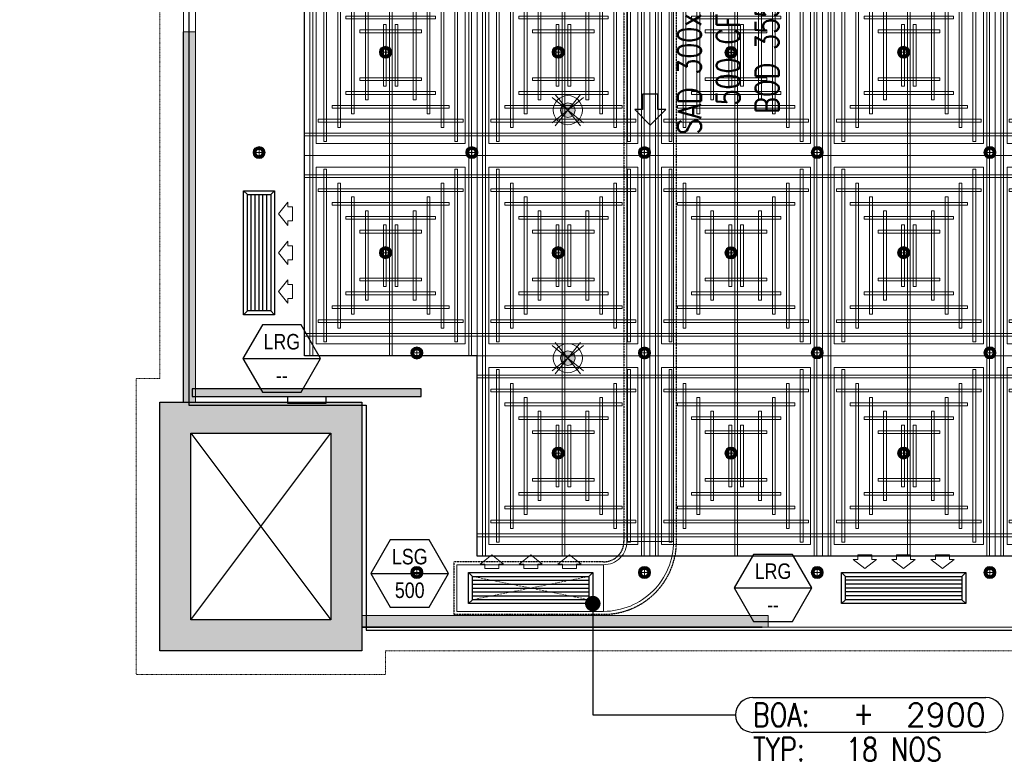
# Model space of a CAD drawing. Header units: millimetres. Extents: x -1097 to 62791, y -9731 to 18031.
# Tile 1 of 59: x -1097 to 5244, y -9731 to -4953. Entities that reach past the tile are written whole.
import ezdxf
from ezdxf.enums import TextEntityAlignment as Align

# ---------------------------------------------------------------- set-up
doc = ezdxf.new("R2010")
doc.units = ezdxf.units.MM
doc.linetypes.add('( Dashed )', pattern=[0.75, 0.5, -0.25])
doc.linetypes.add('DASHED', pattern=[19.05, 12.7, -6.35])
for name, color, linetype, lineweight in [('00 Structural', 2, 'Continuous', 25), ('02 Furniture', 14, 'Continuous', 25), ('02_Elevation 00', 8, 'Continuous', 9), ('08_Hatch', 140, 'Continuous', 9), ('Ceiling', 14, 'Continuous', 9), ('E Celing Lighting', 5, 'DASHED', 5), ('Furniture', 14, 'Continuous', 9), ('Grey', 8, 'Continuous', 9), ('Lighting (Ceiling)', 160, 'Continuous', 15)]:
    doc.layers.add(name, color=color, linetype=linetype, lineweight=lineweight)
for name, color, linetype, lineweight, true_color in [('03 Partition', 7, 'Continuous', 25, 0x2776bb), ('ACMV-RA-FLOW-ARROW', 1, 'Continuous', 20, 0xff0000), ('ACMV-SA-DUCT', 200, 'Continuous', 20, 0xbf00ff), ('ACMV-SA-FLOW-ARROW', 200, 'Continuous', 20, 0xbf00ff)]:
    doc.layers.add(name, color=color, linetype=linetype, lineweight=lineweight, true_color=true_color)
for name, color, linetype, true_color in [('ACMV-DUCT-THERMAL-EXT-INS', 9, 'DASHED', 0x808080), ('ACMV-GRD', 30, 'Continuous', 0xff7f00), ('HVAC-SAD-FDA', 200, 'Continuous', 0xbf00ff), ('RCP LAYOUT', 9, 'Continuous', 0x808080)]:
    doc.layers.add(name, color=color, linetype=linetype, true_color=true_color)
for name, color, linetype in [('ACMV-SA-DUCT-TEXT', 7, 'Continuous'), ('Flooring', 8, 'Continuous'), ('Legend', 7, 'Continuous')]:
    doc.layers.add(name, color=color, linetype=linetype)
doc.styles.add('Arial Narrow', font='ARIALN.TTF')
doc.styles.add('Romans', font='romans.shx', dxfattribs={"width": 0.8})
doc.styles.get("Standard").update_dxf_attribs({"font": 'arial.ttf', "width": 0.8})
doc.dimstyles.new('100_Romans_Dot', dxfattribs={"dimtxt": 100, "dimasz": 100, "dimexe": 50, "dimexo": 50, "dimgap": 50, "dimtad": 1, "dimdec": 0, "dimzin": 0, "dimdsep": 46, "dimtxsty": 'Romans', "dimblk": 'DOT', "dimcen": 0.09, "dimclrd": 256, "dimclre": 256, "dimadec": 0, "dimazin": 0, "dimtfac": 1, "dimtdec": 0, "dimtofl": 0, "dimtmove": 0, "dimatfit": 3, "dimldrblk": 'DOT', "dimfxl": 1, "dimtolj": 1, "dimtzin": 0, "dimarcsym": 0})

# ---------------------------------------------------------------- blocks, each defined once
blk = doc.blocks.new('tsf H external wall')
at = {"layer": '03 Partition', "color": 8, "ltscale": 0.25, "true_color": 0x808080}
blk.add_lwpolyline([(1715797.19, -77864.05), (1715891.12, -77864.05)], dxfattribs=at)
blk = doc.blocks.new('cut elements')
at = {"ltscale": 0.25, "true_color": 0x808080}
h = blk.add_hatch(color=8, dxfattribs=at)
h.dxf.hatch_style = 1
h.paths.add_polyline_path([(0, 51.21), (-63.09, 51.21), (-63.09, 0), (0, 0)])
h.paths.add_polyline_path([(-7.89, 43.32), (-55.2, 43.32), (-55.2, 7.89), (-7.89, 7.89)], flags=16)
h.paths.add_polyline_path([(255.79, 43.54, 1), (328.2, 43.54, 1)])
at = {"color": 8, "ltscale": 0.25, "true_color": 0x808080}
for p, q in [((-55.2, 43.32), (-7.89, 7.89)), ((-7.89, 43.32), (-55.2, 7.89))]:
    blk.add_line(p, q, dxfattribs=at)
at = {"layer": '00 Structural', "color": 8, "ltscale": 0.25, "true_color": 0x808080}
for points in [[(0, 0), (-63.09, 0), (-63.09, 51.21), (0, 51.21)], [(-7.89, 7.89), (-55.2, 7.89), (-55.2, 43.32), (-7.89, 43.32)]]:
    blk.add_lwpolyline(points, close=True, dxfattribs=at)
blk = doc.blocks.new('r4ttwt')
at = {"ltscale": 0.25, "true_color": 0x808080}
h = blk.add_hatch(color=8, dxfattribs=at)
h.dxf.hatch_style = 1
h.paths.add_polyline_path([(1718725.82, -79160.95), (1718725.82, -79224.04), (1718777.03, -79224.04), (1718777.03, -79160.95)])
h.paths.add_polyline_path([(1718733.71, -79168.84), (1718733.71, -79216.15), (1718769.14, -79216.15), (1718769.14, -79168.84)], flags=16)
h.paths.add_polyline_path([(1718769.69, -78868.95, 1), (1718697.28, -78868.95, 1)])
at = {"color": 8, "ltscale": 0.25, "true_color": 0x808080}
for p, q in [((1718733.71, -79216.15), (1718769.14, -79168.84)), ((1718733.71, -79168.84), (1718769.14, -79216.15))]:
    blk.add_line(p, q, dxfattribs=at)
at = {"layer": '00 Structural', "color": 8, "ltscale": 0.25, "true_color": 0x808080}
for points in [[(1718777.03, -79160.95), (1718777.03, -79224.04), (1718725.82, -79224.04), (1718725.82, -79160.95)], [(1718769.14, -79168.84), (1718769.14, -79216.15), (1718733.71, -79216.15), (1718733.71, -79168.84)]]:
    blk.add_lwpolyline(points, close=True, dxfattribs=at)
blk = doc.blocks.new('plnnnn')
at = {"ltscale": 0.25, "true_color": 0x808080, "transparency": 33554687}
h = blk.add_hatch(color=8, dxfattribs=at)
h.dxf.hatch_style = 1
h.paths.add_polyline_path([(1723278.21, -78207.88), (1723281.21, -78207.88), (1723281.21, -78113.95), (1723278.21, -78113.95)])
h = blk.add_hatch(color=8, dxfattribs=at)
h.dxf.hatch_style = 1
h.paths.add_polyline_path([(1723323.42, -78261.98), (1723323.42, -78264.98), (1723426.43, -78264.98), (1723426.43, -78261.98)])
at = {"layer": '02_Elevation 00', "color": 8, "ltscale": 0.25, "true_color": 0x808080}
for p, q in [((1723281.21, -77719.26), (1723281.21, -78113.95)), ((1723424.97, -78264.98), (1723602.27, -78264.98))]:
    blk.add_line(p, q, dxfattribs=at)
at = {"layer": '03 Partition', "color": 8, "ltscale": 0.25, "true_color": 0x808080}
blk.add_lwpolyline([(1723323.42, -78264.98), (1723323.42, -78264.98), (1723424.97, -78264.98), (1723424.97, -78264.98)], close=True, dxfattribs=at)
at = {"layer": '08_Hatch', "color": 8, "ltscale": 0.25, "true_color": 0x808080}
for points in [[(1723323.42, -78261.97), (1723426.43, -78261.97)], [(1723323.42, -78264.98), (1723426.43, -78264.98)]]:
    blk.add_lwpolyline(points, dxfattribs=at)
at = {"layer": 'Grey', "color": 8, "ltscale": 0.25, "true_color": 0x808080}
for points in [[(1723278.21, -78207.88), (1723281.21, -78207.88), (1723281.21, -78113.95), (1723278.21, -78113.95), (1723278.21, -78207.88)], [(1723323.42, -78261.98), (1723323.42, -78264.98), (1723426.43, -78264.98), (1723426.43, -78261.98), (1723323.42, -78261.98)]]:
    blk.add_lwpolyline(points, dxfattribs=at)
at = {"color": 8, "true_color": 0x808080}
blk.add_blockref('r4ttwt', (4546.39, 953.06), dxfattribs=at)
at = {"layer": '00 Structural', "color": 8, "true_color": 0x808080, "rotation": 90}
blk.add_blockref('cut elements', (1723323.42, -78207.88), dxfattribs=at)
blk.add_blockref('cut elements', (1723323.42, -78207.88), dxfattribs=at)
at = {"layer": '02 Furniture', "color": 8, "true_color": 0x808080, "rotation": 90}
blk.add_blockref('tsf H external wall', (1645414.16, -1794005.07), dxfattribs=at)
blk = doc.blocks.new('ljbsdinfpn')
at = {"layer": 'Lighting (Ceiling)', "true_color": 0x808080}
h = blk.add_hatch(color=8, dxfattribs=at)
h.dxf.hatch_style = 1
edge = h.paths.add_edge_path()
edge.add_arc((-23157.71, -1088.48), 1.85, 0, 360)
h = blk.add_hatch(color=8, dxfattribs=at)
h.dxf.hatch_style = 1
edge = h.paths.add_edge_path()
edge.add_arc((-23157.71, -1088.48), 1.85, 0, 360)
at = {"layer": 'Lighting (Ceiling)', "color": 8, "true_color": 0x808080, "elevation": 0}
for points in [[(-23153.73, -1085.29), (-23161.69, -1091.68)], [(-23153.73, -1091.68), (-23161.69, -1085.29)], [(-23160.91, -1084.5), (-23154.51, -1092.46)], [(-23154.51, -1084.5), (-23160.91, -1092.46)]]:
    blk.add_lwpolyline(points, dxfattribs=at)
at = {"layer": 'Lighting (Ceiling)', "color": 8, "true_color": 0x808080}
for radius in [3.7, 3.7, 1.85, 1.85]:
    blk.add_circle((-23157.71, -1088.48, 0), radius, dxfattribs=at)
blk = doc.blocks.new('skievubjn')
at = {"layer": 'E Celing Lighting'}
for p in [(1744216.7, -77995.37, 0), (1744216.7, -78058.26, 0)]:
    blk.add_blockref('ljbsdinfpn', p, dxfattribs=at)
blk = doc.blocks.new('cl')
at = {"layer": 'Lighting (Ceiling)', "true_color": 0x808080}
h = blk.add_hatch(color=8, dxfattribs=at)
h.dxf.hatch_style = 1
h.paths.add_polyline_path([(1.53, 0.03, 1), (-1.53, 0.03, 1)])
h.paths.add_polyline_path([(-0.81, 0.03, -1), (0.81, 0.03, -1)], flags=16)
at = {"layer": 'Lighting (Ceiling)', "color": 8, "true_color": 0x808080}
for p, q in [((-1.53, 0.03), (1.53, 0.03)), ((0, 1.56), (0, -1.5))]:
    blk.add_line(p, q, dxfattribs=at)
for radius in [1.53, 0.806]:
    blk.add_circle((0, 0.03), radius, dxfattribs=at)
blk = doc.blocks.new('iserb jk')
at = {"layer": 'E Celing Lighting'}
for p in [(1717915.97, -80234.68), (1717959.76, -80234.68), (1718003.56, -80234.71), (1718047.35, -80234.68), (1717883.92, -80260.12), (1717937.87, -80260.12), (1717981.66, -80260.12), (1718025.45, -80260.09), (1718069.24, -80260.09), (1717915.97, -80285.51), (1717959.76, -80285.51), (1718003.56, -80285.54), (1718047.35, -80285.51), (1717923.92, -80310.95), (1717981.66, -80310.95), (1718025.45, -80310.92), (1718069.24, -80310.92), (1717959.76, -80336.33), (1718003.56, -80336.36), (1718047.35, -80336.33), (1717923.92, -80366.64), (1717981.66, -80366.64), (1718025.45, -80366.64), (1718069.24, -80366.64)]:
    blk.add_blockref('cl', p, dxfattribs=at)
blk = doc.blocks.new('ceiling inst 2')
at = {"color": 8, "lineweight": 0, "ltscale": 0.25, "true_color": 0x808080}
for points in [[(1722740.06, -79108.62), (1722783.85, -79108.62), (1722783.85, -79057.79), (1722740.06, -79057.79)], [(1722743.06, -79105.62), (1722780.85, -79105.62), (1722780.85, -79060.79), (1722743.06, -79060.79)]]:
    blk.add_lwpolyline(points, close=True, dxfattribs=at)
at = {"layer": 'Ceiling', "color": 8, "lineweight": 0, "ltscale": 0.25, "true_color": 0x808080}
for points in [[(1722741.47, -79108.62), (1722742.17, -79108.62), (1722742.17, -79057.79), (1722741.47, -79057.79)], [(1722761.6, -79108.62), (1722762.31, -79108.62), (1722762.31, -79057.79), (1722761.6, -79057.79)], [(1722782.44, -79108.62), (1722781.74, -79108.62), (1722781.74, -79057.79), (1722782.44, -79057.79)], [(1722744.99, -79105.1), (1722745.69, -79105.1), (1722745.69, -79061.31), (1722744.99, -79061.31)], [(1722778.22, -79105.1), (1722778.93, -79105.1), (1722778.93, -79061.31), (1722778.22, -79061.31)], [(1722783.85, -79063.42), (1722740.06, -79063.42), (1722740.06, -79062.72), (1722783.85, -79062.72)], [(1722780.33, -79066.24), (1722780.33, -79066.94), (1722743.58, -79066.94), (1722743.58, -79066.24)], [(1722748.5, -79101.58), (1722749.21, -79101.58), (1722749.21, -79064.83), (1722748.5, -79064.83)], [(1722774.7, -79101.58), (1722775.41, -79101.58), (1722775.41, -79064.83), (1722774.7, -79064.83)], [(1722752.02, -79098.06), (1722752.73, -79098.06), (1722752.73, -79068.35), (1722752.02, -79068.35)], [(1722771.19, -79098.06), (1722771.89, -79098.06), (1722771.89, -79068.35), (1722771.19, -79068.35)], [(1722776.82, -79069.76), (1722776.82, -79070.46), (1722747.1, -79070.46), (1722747.1, -79069.76)], [(1722773.3, -79073.27), (1722773.3, -79073.98), (1722750.62, -79073.98), (1722750.62, -79073.27)], [(1722756.25, -79094.54), (1722755.54, -79094.54), (1722755.54, -79071.87), (1722756.25, -79071.87)], [(1722767.67, -79094.54), (1722768.37, -79094.54), (1722768.37, -79071.87), (1722767.67, -79071.87)], [(1722760.82, -79091.03), (1722760.12, -79091.03), (1722760.12, -79075.38), (1722760.82, -79075.38)], [(1722763.09, -79091.03), (1722763.8, -79091.03), (1722763.8, -79075.38), (1722763.09, -79075.38)], [(1722769.78, -79076.79), (1722769.78, -79077.5), (1722754.14, -79077.5), (1722754.14, -79076.79)], [(1722769.78, -79089.62), (1722769.78, -79088.91), (1722754.14, -79088.91), (1722754.14, -79089.62)], [(1722773.3, -79093.14), (1722773.3, -79092.43), (1722750.62, -79092.43), (1722750.62, -79093.14)], [(1722776.81, -79096.65), (1722776.81, -79095.95), (1722747.1, -79095.95), (1722747.1, -79096.65)], [(1722780.33, -79100.17), (1722780.33, -79099.47), (1722743.58, -79099.47), (1722743.58, -79100.17)], [(1722783.85, -79102.99), (1722740.06, -79102.99), (1722740.06, -79103.69), (1722783.85, -79103.69)]]:
    blk.add_lwpolyline(points, close=True, dxfattribs=at)
blk = doc.blocks.new('grid 2')
at = {"color": 8, "ltscale": 0.25, "true_color": 0x808080}
blk.add_lwpolyline([(1721746.24, -78535.54), (1721746.24, -78738.84), (1721658.66, -78738.84), (1721658.66, -78992.95), (1721877.62, -78992.95), (1721877.62, -79196.24), (1721527.29, -79196.24), (1721527.29, -79145.42), (1721483.5, -79145.42), (1721483.5, -78942.13), (1721527.29, -78942.13), (1721527.29, -78789.66), (1721483.5, -78789.66), (1721483.5, -78535.54)], close=True, dxfattribs=at)
at = {"layer": 'Flooring', "color": 8, "ltscale": 0.25, "true_color": 0x808080}
blk.add_lwpolyline([(1721906.16, -78870.12, -0.943473), (1721833.91, -78865.91), (1721778.56, -78865.54), (1721778.56, -78747.53), (1721976.22, -78747.52, -0.340693), (1722275.42, -78512.44), (1721509.19, -78512.44, 0.394212), (1721454.19, -78567.44), (1721454.19, -78812.39, -1.031559), (1721454.19, -78919.4), (1721454.19, -79157.98), (1721499.19, -79157.98), (1721499.19, -79214.98), (1721906.18, -79214.98), (1721906.16, -78870.06)], format="xyb", dxfattribs=at)
at = {"color": 8, "true_color": 0x808080, "rotation": 180}
for p in [(3444267.35, -158152.39), (3444354.93, -158152.39), (3444442.51, -158152.39), (3444354.93, -158254.04), (3444442.51, -158254.04)]:
    blk.add_blockref('ceiling inst 2', p, dxfattribs=at)
at = {"color": 8, "true_color": 0x808080, "xscale": -1, "rotation": 180}
for p in [(-1212.77, -158152.39), (-1125.19, -158152.39), (-1212.77, -158254.04), (-1125.19, -158254.04)]:
    blk.add_blockref('ceiling inst 2', p, dxfattribs=at)
at = {"color": 8, "true_color": 0x808080, "xscale": -1}
for p in [(3444267.35, -36.8), (3444354.93, -36.8), (3444442.51, -36.8)]:
    blk.add_blockref('ceiling inst 2', p, dxfattribs=at)
at = {"color": 8, "true_color": 0x808080}
for p in [(-1212.77, -36.8), (-1125.19, -36.8)]:
    blk.add_blockref('ceiling inst 2', p, dxfattribs=at)
blk = doc.blocks.new('IRISH HOUSE-RCP LAYOUT')
at = {"layer": '02 Furniture', "ltscale": 0.25, "true_color": 0x808080}
h = blk.add_hatch(color=8, dxfattribs=at)
h.dxf.hatch_style = 1
h.paths.add_polyline_path([(1489.2, -7330.4), (14, -7330.4), (14, -7381.2), (1489.2, -7381.2)])
at = {"layer": '02 Furniture', "color": 8, "ltscale": 0.25, "true_color": 0x808080}
blk.add_lwpolyline([(1489.2, -7330.4), (14, -7330.4), (14, -7381.2), (1489.2, -7381.2), (1489.2, -7330.4)], dxfattribs=at)
blk.add_lwpolyline([(629, -7381.2), (874.2, -7381.2), (874.2, -7426.6), (629, -7426.6)], close=True, dxfattribs=at)
at = {"layer": 'Furniture', "color": 8, "ltscale": 0.25, "true_color": 0x808080}
blk.add_lwpolyline([(20816.5, 8977.7), (1459, 8977.7, 0.414152), (-41.7, 7586.2), (-41.9, 944, 0.95654), (-42, -944), (-42.2, -7416.7), (-194.6, -7416.7), (-194.6, -9019.3), (1106, -9019.3), (1106, -8866.9), (11438.4, -8866.9)], format="xyb", dxfattribs=at)
at = {"layer": 'Grey', "color": 8, "linetype": '( Dashed )', "ltscale": 0.2, "true_color": 0x808080}
blk.add_lwpolyline([(20817, 8977.8), (20816.5, 9130.1), (1461.7, 9130.1, 0.414155), (-194.1, 7589), (-194.3, 1080, 0.836103), (-194.4, -1080), (-194.6, -7264.3), (-347, -7264.3), (-347, -9171.7), (1258.4, -9171.7), (1258.4, -9019.3), (11438.4, -9019.3), (11438.4, -8866.9)], format="xyb", dxfattribs=at)
at = {"xscale": 25.4, "yscale": 25.4, "zscale": 25.4}
blk.add_blockref('grid 2', (-43724944.7, 2003175.6), dxfattribs=at)
at = {"layer": 'E Celing Lighting', "color": 8, "true_color": 0x808080, "xscale": 25.4, "yscale": 25.4, "zscale": 25.4}
for name, p in [('iserb jk', (-43633807.3, 2032797.3)), ('skievubjn', (-43712465.3, 2003193.7))]:
    blk.add_blockref(name, p, dxfattribs=at)
at = {"layer": 'Grey', "color": 8, "true_color": 0x808080, "xscale": 25.4, "yscale": 25.4, "zscale": 25.4}
blk.add_blockref('plnnnn', (-43771308.8, 1979063.5), dxfattribs=at)
blk = doc.blocks.new('SA-LBG-750x150')
at = {"layer": 'ACMV-GRD'}
for p, q in [((-375, 75), (-400, 100)), ((375, 75), (400, 100)), ((-375, -75), (-400, -100)), ((375, -75), (400, -100))]:
    blk.add_line(p, q, dxfattribs=at)
at = {"layer": 'ACMV-GRD', "color": 8, "true_color": 0x808080}
for p, q in [((-375, 50), (375, 50)), ((-375, 25), (375, 25)), ((-375, 0), (375, 0)), ((-375, -25), (375, -25)), ((-375, -50), (375, -50))]:
    blk.add_line(p, q, dxfattribs=at)
at = {"layer": 'ACMV-GRD'}
for points in [[(-400, 100), (400, 100), (400, -100), (-400, -100)], [(-375, 75), (375, 75), (375, -75), (-375, -75)]]:
    blk.add_lwpolyline(points, close=True, dxfattribs=at)
at = {"layer": 'ACMV-SA-FLOW-ARROW'}
for points in [[(-250, 215), (-325, 155), (-295, 155), (-295, 125), (-205, 125), (-205, 155), (-175, 155), (-250, 215)], [(0, 215), (-75, 155), (-45, 155), (-45, 125), (45, 125), (45, 155), (75, 155), (0, 215)], [(250, 215), (175, 155), (205, 155), (205, 125), (295, 125), (295, 155), (325, 155), (250, 215)]]:
    blk.add_lwpolyline(points, dxfattribs=at)
blk = doc.blocks.new('RA-LBG-750x150')
at = {"layer": 'ACMV-GRD'}
for p, q in [((-375, 75), (-400, 100)), ((375, 75), (400, 100)), ((-375, -75), (-400, -100)), ((375, -75), (400, -100))]:
    blk.add_line(p, q, dxfattribs=at)
at = {"layer": 'ACMV-GRD', "color": 8, "true_color": 0x808080}
for p, q in [((-375, 50), (375, 50)), ((-375, 25), (375, 25)), ((-375, 0), (375, 0)), ((-375, -25), (375, -25)), ((-375, -50), (375, -50))]:
    blk.add_line(p, q, dxfattribs=at)
at = {"layer": 'ACMV-GRD'}
for points in [[(-400, 100), (400, 100), (400, -100), (-400, -100)], [(-375, 75), (375, 75), (375, -75), (-375, -75)]]:
    blk.add_lwpolyline(points, close=True, dxfattribs=at)
at = {"layer": 'ACMV-RA-FLOW-ARROW'}
for points in [[(-250, -125), (-325, -185), (-295, -185), (-295, -215), (-205, -215), (-205, -185), (-175, -185), (-250, -125)], [(0, -125), (-75, -185), (-45, -185), (-45, -215), (45, -215), (45, -185), (75, -185), (0, -125)], [(250, -125), (175, -185), (205, -185), (205, -215), (295, -215), (295, -185), (325, -185), (250, -125)]]:
    blk.add_lwpolyline(points, dxfattribs=at)
blk = doc.blocks.new('AIR Terminal Tag')
at = {"layer": 'Legend'}
blk.add_line((-250, 0), (250, 0), dxfattribs=at)
blk.add_lwpolyline([(-125, 216.5), (-250, 0), (-125, -216.5), (125, -216.5), (250, 0), (125, 216.5)], close=True, dxfattribs=at)
at = {"layer": 'Legend', "style": 'Arial Narrow'}
for tag, p in [('AIR_TERMINAL_TYPE_NUMBER', (0, 108.3)), ('CFM', (0, -108.3))]:
    blk.add_attdef(tag, text='', height=100, dxfattribs=at).set_placement(p, align=Align.MIDDLE_CENTER)
blk = doc.blocks.new('BOA_LVL')
for points in [[(75, 75), (1075, 75)], [(1075, -75), (75, -75)]]:
    blk.add_lwpolyline(points)
for centre, start, end in [((75, 0), 90, 180), ((1075, 0), 0, 90), ((75, 0), 180, 270), ((1075, 0), 270, 0)]:
    blk.add_arc(centre, 75, start, end)
at = {"char_height": 100, "style": 'Romans'}
for s, width, insert, attachment_point in [('BOA:', 1168.033, (75, 0), 4), ('\\pxqc;+', 105.762, (550, 7.3), 5), ('TYP:^I18 NOS', 1168.033, (75, -147.7), 4)]:
    blk.add_mtext_dynamic_manual_height_columns(s, width=width, gutter_width=1, heights=[0], dxfattribs=dict(at, insert=insert, attachment_point=attachment_point))
at = {"style": 'Romans'}
blk.add_attdef('LVL', text='', height=100, dxfattribs=at).set_placement((1075, 0), align=Align.MIDDLE_RIGHT)
blk = doc.blocks.new('_Dot')
at = {"color": 0, "linetype": 'ByBlock', "lineweight": -2}
blk.add_line((-0.5, 0), (-1, 0), dxfattribs=at)
at = {"color": 0, "linetype": 'ByBlock', "const_width": 0.5}
blk.add_lwpolyline([(-0.25, 0, 1), (0.25, 0, 1)], format="xyb", close=True, dxfattribs=at)

msp = doc.modelspace()

# ---------------------------------------------------------------- linework, layer by layer
at = {"layer": 'ACMV-DUCT-THERMAL-EXT-INS', "ltscale": 0.1}
msp.add_lwpolyline([(2744.4, -1950.9), (2744.4, -2284.5), (2794.4, -2734.5), (2794.4, -8314.6, -0.414214), (2663.4, -8445.6), (1699.6, -8445.6), (1699.6, -8783.6), (2663.4, -8783.6, 0.414214), (3132.4, -8314.6), (3132.4, -2734.5), (3182.4, -2284.5), (3182.4, -170.5)], format="xyb", dxfattribs=at)
at = {"layer": 'ACMV-SA-DUCT'}
for points in [[(3113.4, -2733.5), (2813.4, -2733.5), (2813.4, -8314.6), (3113.4, -8314.6)], [(1718.6, -8464.6), (1718.6, -8764.6), (2663.4, -8764.6), (2663.4, -8464.6)]]:
    msp.add_lwpolyline(points, close=True, dxfattribs=at)
msp.add_lwpolyline([(2663.4, -8764.6, 0.414214), (3113.4, -8314.6), (2813.4, -8314.6, -0.414214), (2663.4, -8464.6)], format="xyb", close=True, dxfattribs=at)
at = {"layer": 'ACMV-SA-DUCT', "linetype": 'DASHED'}
msp.add_lwpolyline([(1818.6, -8539.6), (2568.6, -8539.6), (2568.6, -8689.6), (1818.6, -8689.6)], close=True, dxfattribs=at)
for points in [[(2568.6, -8539.6), (1818.6, -8689.6)], [(1818.6, -8539.6), (2568.6, -8689.6)]]:
    msp.add_lwpolyline(points, dxfattribs=at)
at = {"layer": 'HVAC-SAD-FDA'}
msp.add_lwpolyline([(2963.4, -5632.4), (3063.4, -5532.4), (3013.4, -5532.4), (3013.4, -5432.4), (2913.4, -5432.4), (2913.4, -5532.4), (2863.4, -5532.4), (2963.4, -5632.4)], dxfattribs=at)

# ---------------------------------------------------------------- block references
for p, rotation in [((444.3, -6454.5), 89.99999999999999), ((4595.3, -8614.6), 180)]:
    msp.add_blockref('RA-LBG-750x150', p, dxfattribs=dict(rotation=rotation))
at = {"xscale": 1.5, "yscale": 1.5, "zscale": 1.5}
msp.add_blockref('BOA_LVL', (3512.6, -9431.6), dxfattribs=at).add_auto_attribs({'LVL': '2900'})
at = {"layer": 'ACMV-GRD'}
msp.add_blockref('SA-LBG-750x150', (2193.6, -8614.6), dxfattribs=at)
at = {"layer": 'Legend'}
for p, values in [((590.7, -7135.9), {'CFM': '--', 'AIR_TERMINAL_TYPE_NUMBER': 'LRG'}), ((1414.6, -8520.3), {'CFM': '500', 'AIR_TERMINAL_TYPE_NUMBER': 'LSG'}), ((3754.4, -8614.2), {'CFM': '--', 'AIR_TERMINAL_TYPE_NUMBER': 'LRG'})]:
    msp.add_blockref('AIR Terminal Tag', p, dxfattribs=at).add_auto_attribs(values)
at = {"layer": 'RCP LAYOUT'}
msp.add_blockref('IRISH HOUSE-RCP LAYOUT', (0, 0), dxfattribs=at)

# ---------------------------------------------------------------- texts
at = {"layer": 'ACMV-SA-DUCT-TEXT', "insert": (3466.2, -5147.7), "char_height": 150, "attachment_point": 5, "rotation": 90}
msp.add_mtext_dynamic_manual_height_columns('{\\Fromans|c0;SAD 300x150\\P500 CFM\\PBOD 3550 }', width=1639.938, gutter_width=1, heights=[0], dxfattribs=at)

# ---------------------------------------------------------------- leaders
msp.add_leader([(2593.6, -8714.6), (2593.6, -9431.6), (3512.6, -9431.6)], dimstyle='100_Romans_Dot', override={"dimtad": 0})

doc.saveas('drawing.dxf')
